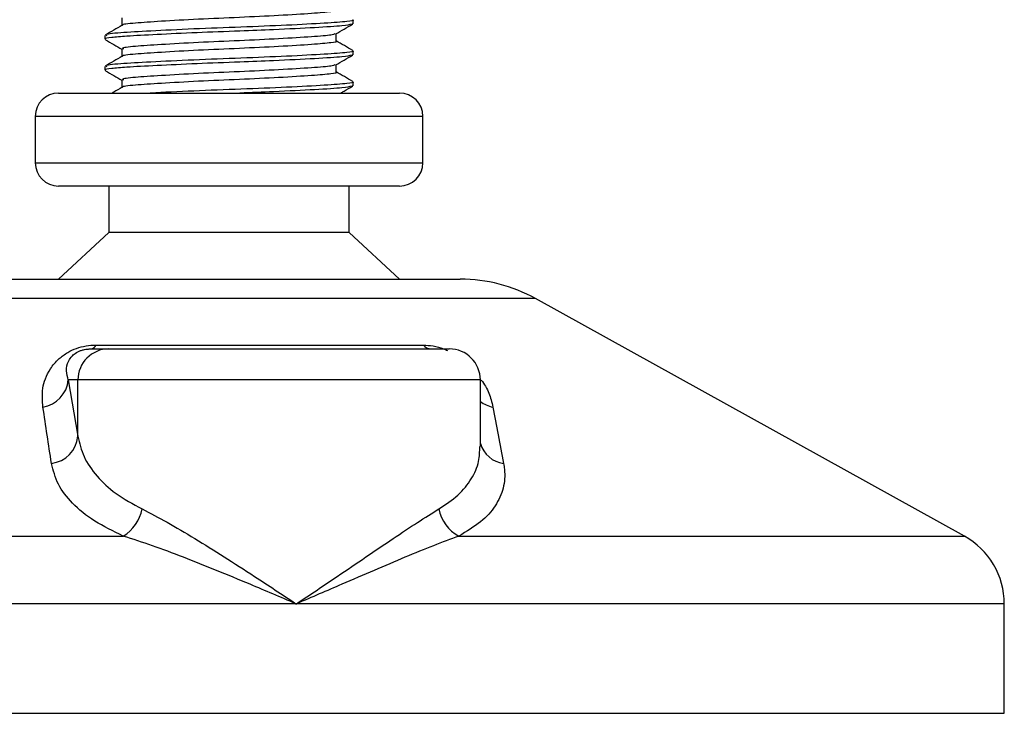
# Model space of a CAD drawing. Header units: millimetres. Extents: x 0 to 420, y 0 to 297.
# Tile 94 of 105: x 355.23 to 358.4, y 196.68 to 198.92. Entities that reach past the tile are written whole.
import ezdxf

# ---------------------------------------------------------------- set-up
doc = ezdxf.new("R2010")
doc.units = ezdxf.units.MM

msp = doc.modelspace()

# ---------------------------------------------------------------- linework, layer by layer
at = {"color": 7, "linetype": 'Continuous', "lineweight": 25}
for p, q in [((355.55756, 198.92557), (355.55756, 198.90129)), ((356.30343, 198.90684), (356.30343, 198.91935)), ((356.30071, 198.90684), (356.30309, 198.90617)), ((355.50343, 198.86939), (355.50343, 198.85686)), ((356.2493, 198.85057), (356.2493, 198.87495)), ((355.55756, 198.82557), (355.55756, 198.80129)), ((356.30343, 198.80684), (356.30343, 198.81935)), ((356.30071, 198.80684), (356.30309, 198.80617)), ((355.50343, 198.76939), (355.50343, 198.75686)), ((356.2493, 198.75057), (356.2493, 198.77495)), ((355.55756, 198.72557), (355.55756, 198.70129)), ((356.30071, 198.70684), (356.30309, 198.70617)), ((356.30343, 198.70684), (356.30343, 198.71935)), ((355.35343, 198.68329), (356.45343, 198.68329)), ((355.27843, 198.60829), (355.27843, 198.45829)), ((355.28078, 198.60829), (355.27843, 198.60829)), ((356.52843, 198.60829), (355.28078, 198.60829)), ((356.52843, 198.45829), (356.52843, 198.60829)), ((355.27843, 198.45829), (356.52843, 198.45829)), ((356.45343, 198.38329), (355.35343, 198.38329)), ((355.51593, 198.38329), (355.51593, 198.23329)), ((356.29093, 198.23329), (356.29093, 198.38329)), ((355.51593, 198.23329), (355.35343, 198.08329)), ((356.29093, 198.23329), (355.51593, 198.23329)), ((356.45343, 198.08329), (356.29093, 198.23329)), ((355.15764, 198.08329), (356.64921, 198.08329)), ((356.89146, 198.02069), (354.91911, 198.02069)), ((358.27455, 197.25467), (356.89146, 198.02069)), ((355.47481, 197.87081), (356.53005, 197.87081)), ((355.45831, 197.85829), (355.51591, 197.85829)), ((355.51591, 197.85829), (356.61384, 197.85829)), ((355.38508, 197.75829), (355.41629, 197.57661)), ((355.41629, 197.75829), (355.38508, 197.75829)), ((355.41629, 197.57661), (355.41629, 197.75829)), ((356.71384, 197.75829), (355.41629, 197.75829)), ((356.71384, 197.54413), (356.71384, 197.75829)), ((353.5323, 197.25467), (355.5624, 197.25467)), ((356.64471, 197.25467), (358.27455, 197.25467)), ((356.1202, 197.03597), (353.40343, 197.03597)), ((358.40343, 197.03597), (356.1202, 197.03597)), ((358.40343, 196.68329), (358.40343, 197.03597)), ((353.41284, 196.68329), (358.40343, 196.68329))]:
    msp.add_line(p, q, dxfattribs=at)
for centre, radius, start, end in [((355.35343, 198.60829), 0.075, 90, 180), ((356.45343, 198.60829), 0.075, 0, 90), ((355.35343, 198.45829), 0.075, 180, 270), ((356.45343, 198.45829), 0.075, 270, 0), ((356.64921, 197.58329), 0.5, 61.02029, 90), ((355.45513, 197.87962), 0.02156, 278.49257, 335.89592), ((356.55602, 197.89136), 0.03312, 218.34182, 266.79191), ((355.5161, 197.75848), 0.09981, 90.1083, 180.10789), ((356.61384, 197.75829), 0.1, 0, 90), ((355.28804, 197.76703), 0.09744, 279.07467, 354.85539), ((356.77357, 197.76849), 0.09955, 233.12971, 258.87121), ((355.3191, 197.58605), 0.09764, 276.94193, 354.44804), ((356.79991, 197.57801), 0.08955, 196.03358, 262.99521), ((355.49124, 197.36903), 0.13469, 301.89425, 348.4889), ((356.70181, 197.36404), 0.12338, 190.22117, 242.43176), ((358.15343, 197.03597), 0.25, 0, 61.02029)]:
    msp.add_arc(centre, radius, start, end, dxfattribs=at)
for points, knots in [([(356.24813, 198.95058), (356.24851, 198.95044), (356.25328, 198.94869), (356.23251, 198.94495), (356.17536, 198.93985), (356.06837, 198.93316), (355.93769, 198.92717), (355.80203, 198.92128), (355.68044, 198.91455), (355.5968, 198.90897), (355.55618, 198.90452), (355.56063, 198.9022), (355.56101, 198.902)], [0, 0, 0, 0, 0.0082578, 0.1034691, 0.2273249, 0.356283, 0.4820958, 0.6075018, 0.7365354, 0.8605644, 0.9880043, 1, 1, 1, 1]), ([(356.30203, 198.91935), (356.30249, 198.9192), (356.30803, 198.91745), (356.28402, 198.9137), (356.21792, 198.9086), (356.09418, 198.90191), (355.94307, 198.89592), (355.78608, 198.89003), (355.64587, 198.8833), (355.54763, 198.87772), (355.50021, 198.87282), (355.50808, 198.87004), (355.50993, 198.86939)], [0, 0, 0, 0, 0.00834062, 0.10100303, 0.22154645, 0.34705005, 0.46949598, 0.59154649, 0.71712341, 0.83783522, 0.96186295, 1, 1, 1, 1]), ([(356.2987, 198.90542), (356.29159, 198.90364), (356.27638, 198.89983), (356.18444, 198.89422), (356.0637, 198.88808), (355.92979, 198.88297), (355.7967, 198.87793), (355.66779, 198.87188), (355.57412, 198.8669), (355.52179, 198.86239), (355.50028, 198.85895), (355.50503, 198.85714), (355.50576, 198.85686)], [0, 0, 0, 0, 0.1103215, 0.235792, 0.3649147, 0.4567307, 0.5705852, 0.6879779, 0.8017099, 0.8909074, 0.9831729, 1, 1, 1, 1]), ([(355.55874, 198.90198), (355.54969, 198.89673), (355.53158, 198.88624), (355.51347, 198.87576), (355.50442, 198.87052)], [0, 0, 0, 0, 0.4998987, 1, 1, 1, 1]), ([(356.24759, 198.87396), (356.25664, 198.8792), (356.27473, 198.88968), (356.29284, 198.90016), (356.30189, 198.9054)], [0, 0, 0, 0, 0.4999098, 1, 1, 1, 1]), ([(355.50497, 198.8554), (355.51402, 198.85016), (355.53155, 198.84001), (355.54908, 198.82986), (355.55756, 198.82495)], [0, 0, 0, 0, 0.5163558, 1, 1, 1, 1]), ([(356.24813, 198.85058), (356.24851, 198.85044), (356.25328, 198.84869), (356.23251, 198.84495), (356.17536, 198.83985), (356.06837, 198.83316), (355.93769, 198.82717), (355.80203, 198.82128), (355.68044, 198.81455), (355.5968, 198.80897), (355.55618, 198.80452), (355.56063, 198.8022), (355.56101, 198.802)], [0, 0, 0, 0, 0.0082578, 0.1034691, 0.2273249, 0.356283, 0.4820958, 0.6075018, 0.7365354, 0.8605644, 0.9880043, 1, 1, 1, 1]), ([(356.24497, 198.87401), (356.24194, 198.87282), (356.23365, 198.86958), (356.17366, 198.86486), (356.06882, 198.85815), (355.93759, 198.85217), (355.80198, 198.84628), (355.68072, 198.83955), (355.59576, 198.83397), (355.55474, 198.82905), (355.56159, 198.82627), (355.56323, 198.82561)], [0, 0, 0, 0, 0.0720147, 0.1963527, 0.3258129, 0.4521154, 0.5780097, 0.7075456, 0.8320575, 0.9599935, 1, 1, 1, 1]), ([(356.30244, 198.82052), (356.29339, 198.82576), (356.27567, 198.83601), (356.25796, 198.84627), (356.2493, 198.85129)], [0, 0, 0, 0, 0.5112595, 1, 1, 1, 1]), ([(356.30203, 198.81935), (356.30249, 198.8192), (356.30803, 198.81745), (356.28402, 198.8137), (356.21792, 198.8086), (356.09418, 198.80191), (355.94307, 198.79592), (355.78608, 198.79003), (355.64587, 198.7833), (355.54763, 198.77772), (355.50021, 198.77282), (355.50808, 198.77004), (355.50993, 198.76939)], [0, 0, 0, 0, 0.0083406, 0.101003, 0.2215465, 0.34705, 0.469496, 0.5915465, 0.7171234, 0.8378352, 0.9618629, 1, 1, 1, 1]), ([(356.2987, 198.80542), (356.29159, 198.80364), (356.27638, 198.79983), (356.18444, 198.79422), (356.0637, 198.78808), (355.92979, 198.78297), (355.7967, 198.77793), (355.66779, 198.77188), (355.57412, 198.7669), (355.52179, 198.76239), (355.50028, 198.75895), (355.50503, 198.75714), (355.50576, 198.75686)], [0, 0, 0, 0, 0.1103215, 0.235792, 0.3649147, 0.4567307, 0.5705852, 0.6879779, 0.8017099, 0.8909074, 0.9831729, 1, 1, 1, 1]), ([(355.55874, 198.80198), (355.54969, 198.79673), (355.53158, 198.78624), (355.51347, 198.77576), (355.50442, 198.77052)], [0, 0, 0, 0, 0.4998987, 1, 1, 1, 1]), ([(356.24759, 198.77396), (356.25664, 198.7792), (356.27473, 198.78968), (356.29284, 198.80016), (356.30189, 198.8054)], [0, 0, 0, 0, 0.4999098, 1, 1, 1, 1]), ([(355.50497, 198.7554), (355.51402, 198.75016), (355.53155, 198.74001), (355.54908, 198.72986), (355.55756, 198.72495)], [0, 0, 0, 0, 0.5163558, 1, 1, 1, 1]), ([(356.24497, 198.77401), (356.24194, 198.77282), (356.23365, 198.76958), (356.17366, 198.76486), (356.06882, 198.75815), (355.93759, 198.75217), (355.80198, 198.74628), (355.68072, 198.73955), (355.59576, 198.73397), (355.55474, 198.72905), (355.56159, 198.72627), (355.56323, 198.72561)], [0, 0, 0, 0, 0.0720147, 0.1963527, 0.3258129, 0.4521154, 0.5780097, 0.7075456, 0.8320575, 0.9599935, 1, 1, 1, 1]), ([(356.24813, 198.75058), (356.24851, 198.75044), (356.25328, 198.74869), (356.23251, 198.74495), (356.17536, 198.73985), (356.06837, 198.73316), (355.93769, 198.72717), (355.80203, 198.72128), (355.68044, 198.71455), (355.5968, 198.70897), (355.55618, 198.70452), (355.56063, 198.7022), (355.56101, 198.702)], [0, 0, 0, 0, 0.0082578, 0.1034691, 0.2273249, 0.356283, 0.4820958, 0.6075018, 0.7365354, 0.8605644, 0.9880043, 1, 1, 1, 1]), ([(356.30244, 198.72052), (356.29339, 198.72576), (356.27567, 198.73601), (356.25796, 198.74627), (356.2493, 198.75129)], [0, 0, 0, 0, 0.51125952, 1, 1, 1, 1]), ([(355.55874, 198.70198), (355.54969, 198.69673), (355.53894, 198.6905), (355.52818, 198.68428), (355.52648, 198.68329)], [0, 0, 0, 0, 0.8418497, 1, 1, 1, 1]), ([(356.30203, 198.71935), (356.30249, 198.7192), (356.30803, 198.71745), (356.28402, 198.7137), (356.21792, 198.7086), (356.09417, 198.7019), (355.94309, 198.69593), (355.78601, 198.69002), (355.69101, 198.68549), (355.64979, 198.68333), (355.64898, 198.68329)], [0, 0, 0, 0, 0.0115901, 0.1403541, 0.3078616, 0.4822618, 0.652413, 0.8220147, 0.9965168, 1, 1, 1, 1]), ([(356.2987, 198.70542), (356.29159, 198.70364), (356.27639, 198.69983), (356.18439, 198.69422), (356.06389, 198.68808), (355.97504, 198.6847), (355.93811, 198.68329)], [0, 0, 0, 0, 0.241546, 0.5162603, 0.7989712, 1, 1, 1, 1]), ([(356.26371, 198.68329), (356.26738, 198.68542), (356.28011, 198.69279), (356.29284, 198.70016), (356.30189, 198.7054)], [0, 0, 0, 0, 0.2887283, 1, 1, 1, 1]), ([(355.3034, 197.67081), (355.30176, 197.69072), (355.29849, 197.73042), (355.31797, 197.78361), (355.34948, 197.82329), (355.37949, 197.84595), (355.41016, 197.86061), (355.4417, 197.8689), (355.46347, 197.87076), (355.47381, 197.87081), (355.47481, 197.87081)], [0, 0, 0, 0, 0.2791688, 0.5566156, 0.6991027, 0.7915598, 0.8614835, 0.9308082, 0.9932657, 1, 1, 1, 1]), ([(356.53005, 197.87081), (356.54033, 197.87028), (356.56105, 197.8692), (356.5895, 197.86174), (356.60388, 197.85503), (356.60827, 197.85298)], [0, 0, 0, 0, 0.4058796, 0.8185677, 1, 1, 1, 1]), ([(355.38508, 197.75829), (355.38253, 197.76795), (355.37741, 197.78736), (355.38139, 197.81335), (355.39439, 197.83359), (355.40719, 197.84445), (355.41808, 197.85018), (355.42609, 197.85334), (355.43335, 197.8555), (355.44313, 197.85741), (355.45064, 197.85812), (355.45598, 197.85828), (355.45777, 197.85829), (355.45831, 197.85829)], [0, 0, 0, 0, 0.3126385, 0.6283409, 0.7723225, 0.8532102, 0.8895986, 0.904004, 0.9304919, 0.9491875, 0.9821779, 0.994635, 1, 1, 1, 1]), ([(356.71693, 197.75784), (356.72167, 197.75114), (356.73708, 197.72936), (356.74724, 197.70053), (356.75249, 197.67859), (356.75435, 197.67081)], [0, 0, 0, 0, 0.22270884, 0.72444686, 1, 1, 1, 1]), ([(355.3309, 197.48913), (355.32628, 197.51959), (355.31699, 197.58076), (355.30795, 197.64071), (355.3034, 197.67081)], [0, 0, 0, 0, 0.497852, 1, 1, 1, 1]), ([(356.75435, 197.67081), (356.76019, 197.64097), (356.77191, 197.58102), (356.78328, 197.51985), (356.78899, 197.48913)], [0, 0, 0, 0, 0.4978543, 1, 1, 1, 1]), ([(355.41629, 197.57661), (355.42147, 197.55447), (355.43198, 197.50962), (355.47435, 197.44792), (355.53559, 197.39039), (355.59369, 197.3584), (355.62322, 197.34215)], [0, 0, 0, 0, 0.2465936, 0.4996913, 0.7457356, 1, 1, 1, 1]), ([(356.58039, 197.34215), (356.60197, 197.35667), (356.64578, 197.38614), (356.68697, 197.43838), (356.71086, 197.49117), (356.71182, 197.52782), (356.71225, 197.54413)], [0, 0, 0, 0, 0.259926, 0.5276701, 0.789907, 1, 1, 1, 1]), ([(355.5624, 197.25467), (355.53022, 197.27032), (355.46472, 197.30218), (355.39619, 197.35911), (355.3481, 197.42147), (355.33669, 197.46637), (355.3309, 197.48913)], [0, 0, 0, 0, 0.2463531, 0.5014676, 0.7472632, 1, 1, 1, 1]), ([(356.78899, 197.48913), (356.78998, 197.48277), (356.79422, 197.45553), (356.79055, 197.40853), (356.76488, 197.35171), (356.71846, 197.29908), (356.66953, 197.26962), (356.64471, 197.25467)], [0, 0, 0, 0, 0.0699949, 0.2998887, 0.53536, 0.7642956, 1, 1, 1, 1]), ([(355.62322, 197.34215), (355.64974, 197.3284), (355.70351, 197.3005), (355.79305, 197.24715), (355.88773, 197.1882), (355.99711, 197.11764), (356.07532, 197.06592), (356.11981, 197.03623), (356.1202, 197.03597)], [0, 0, 0, 0, 0.1790938, 0.3632907, 0.5505087, 0.7413645, 0.9977537, 1, 1, 1, 1]), ([(356.1202, 197.03597), (356.12058, 197.03623), (356.16508, 197.06592), (356.24157, 197.11743), (356.34556, 197.18801), (356.43248, 197.24671), (356.51254, 197.3003), (356.55778, 197.32821), (356.58039, 197.34215)], [0, 0, 0, 0, 0.0022463, 0.2586377, 0.4477168, 0.6367116, 0.818473, 1, 1, 1, 1]), ([(356.1202, 197.03597), (356.11977, 197.03615), (356.07038, 197.05738), (355.94774, 197.10972), (355.79139, 197.17359), (355.65568, 197.2248), (355.59349, 197.24471), (355.5624, 197.25467)], [0, 0, 0, 0, 0.0022151, 0.2580941, 0.6355, 0.8178206, 1, 1, 1, 1]), ([(356.64471, 197.25467), (356.61778, 197.24481), (356.56337, 197.22488), (356.43945, 197.17375), (356.29088, 197.10971), (356.17001, 197.05738), (356.12062, 197.03615), (356.1202, 197.03597)], [0, 0, 0, 0, 0.1804148, 0.3645009, 0.7419063, 0.9977849, 1, 1, 1, 1])]:
    msp.add_open_spline(points, degree=3, knots=knots, dxfattribs=at)

doc.saveas('drawing.dxf')
